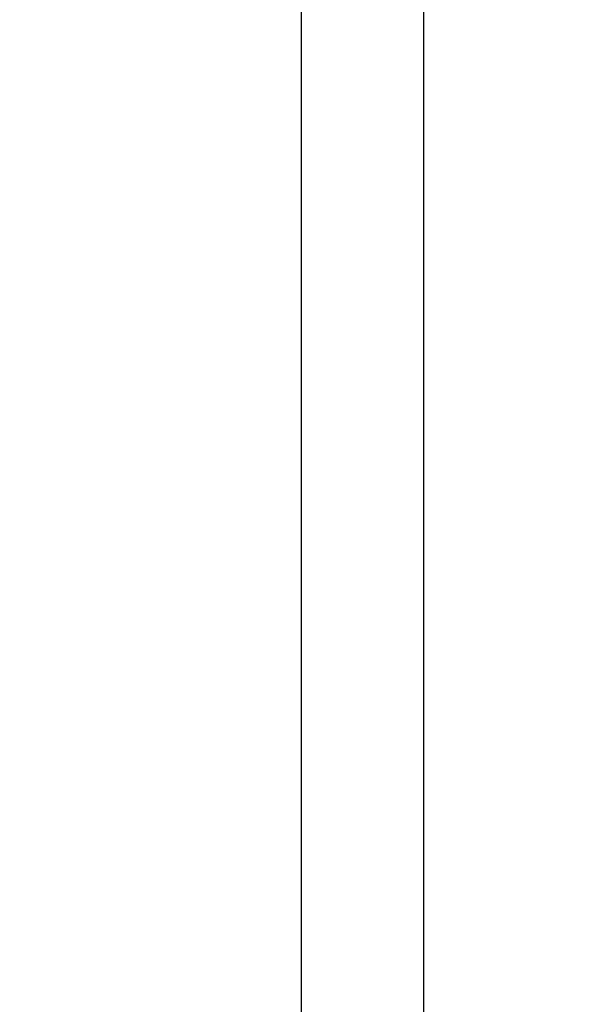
# Model space of a CAD drawing. Header units: millimetres. Extents: x -740 to 33545, y 5178 to 22494.
# Tile 94 of 250: x 9272 to 9317, y 10535 to 10616. Entities that reach past the tile are written whole.
import ezdxf

# ---------------------------------------------------------------- set-up
doc = ezdxf.new("R2010")
doc.units = ezdxf.units.MM
doc.header["$MEASUREMENT"] = 0
doc.layers.get('Defpoints').update_dxf_attribs({"color": 252})
doc.layers.add('wymiarowanie', color=252, linetype='Continuous', lineweight=9)
doc.styles.add('styl2', font='simplex.shx')
doc.dimstyles.new('Skala 1-50', dxfattribs={"dimtxt": 12, "dimasz": 5, "dimexe": 1, "dimexo": 1, "dimgap": 1.5, "dimtad": 1, "dimdec": 1, "dimrnd": 0.5, "dimtxsty": 'styl2', "dimblk": 'ARCHTICK', "dimcen": 5, "dimadec": 0, "dimazin": 0, "dimtfac": 1, "dimtdec": 1, "dimtmove": 1, "dimatfit": 3, "dimldrblk": 'ARCHTICK', "dimfxl": 0, "dimlwd": -1, "dimlwe": -1, "dimarcsym": 0})

# ---------------------------------------------------------------- blocks, each defined once
blk = doc.blocks.new('_ArchTick')
at = {"color": 0, "linetype": 'ByBlock', "const_width": 0.15}
blk.add_lwpolyline([(-0.5, -0.5), (0.5, 0.5)], dxfattribs=at)
blk = doc.blocks.new('*D2565')
at = {"layer": 'Defpoints', "color": 0}
for p in [(9368.212, 10627.506), (8932.185, 10598.99), (9368.212, 10598.99)]:
    blk.add_point(p, dxfattribs=at)
at = {"layer": 'wymiarowanie', "color": 0}
for p, q in [((8932.185, 10622.506), (8932.185, 10628.506)), ((9368.212, 10622.506), (9368.212, 10628.506)), ((8932.185, 10627.506), (9368.212, 10627.506))]:
    blk.add_line(p, q, dxfattribs=at)
at = {"layer": 'wymiarowanie', "color": 0, "xscale": 5, "yscale": 5, "zscale": 5, "rotation": 180}
blk.add_blockref('_ArchTick', (8932.185, 10627.506), dxfattribs=at)
at = {"layer": 'wymiarowanie', "color": 0, "xscale": 5, "yscale": 5, "zscale": 5}
blk.add_blockref('_ArchTick', (9368.212, 10627.506), dxfattribs=at)
at = {"layer": 'wymiarowanie', "color": 0, "insert": (9150.199, 10635.306), "char_height": 12, "attachment_point": 5, "style": 'styl2'}
blk.add_mtext('436', dxfattribs=at)

msp = doc.modelspace()

# ---------------------------------------------------------------- linework, layer by layer
at = {"linetype": 'ByBlock', "ltscale": 0.03}
for p, q in [((9294.548, 10416.224), (9294.548, 10716.224)), ((9304.548, 10416.224), (9304.548, 10716.224))]:
    msp.add_line(p, q, dxfattribs=at)

# ---------------------------------------------------------------- texts
at = {"layer": 'wymiarowanie', "insert": (5416.611, 10685.237), "char_height": 12, "width": 621.52874, "attachment_point": 1}
msp.add_mtext('\\pi202.60874;{\\fCentury Gothic|b0|i0|c238|p34;Pokrycie dachowe projektowana blachodachówka}\\P\\pi470.78474;{\\fCentury Gothic|b0|i0|c238|p34;w kolorze RAL 7016}', dxfattribs=at)

# ---------------------------------------------------------------- dimensions: what is measured, and where the dimension line sits
at = {"layer": 'wymiarowanie'}
dim = msp.add_linear_dim(base=(9368.212, 10627.506), p1=(8932.185, 10598.99), p2=(9368.212, 10598.99), dimstyle='Skala 1-50', dxfattribs=at)
dim.commit()
dim.dimension.update_dxf_attribs({"geometry": '*D2565', "text_midpoint": (9150.199, 10635.306)})

doc.saveas('drawing.dxf')
